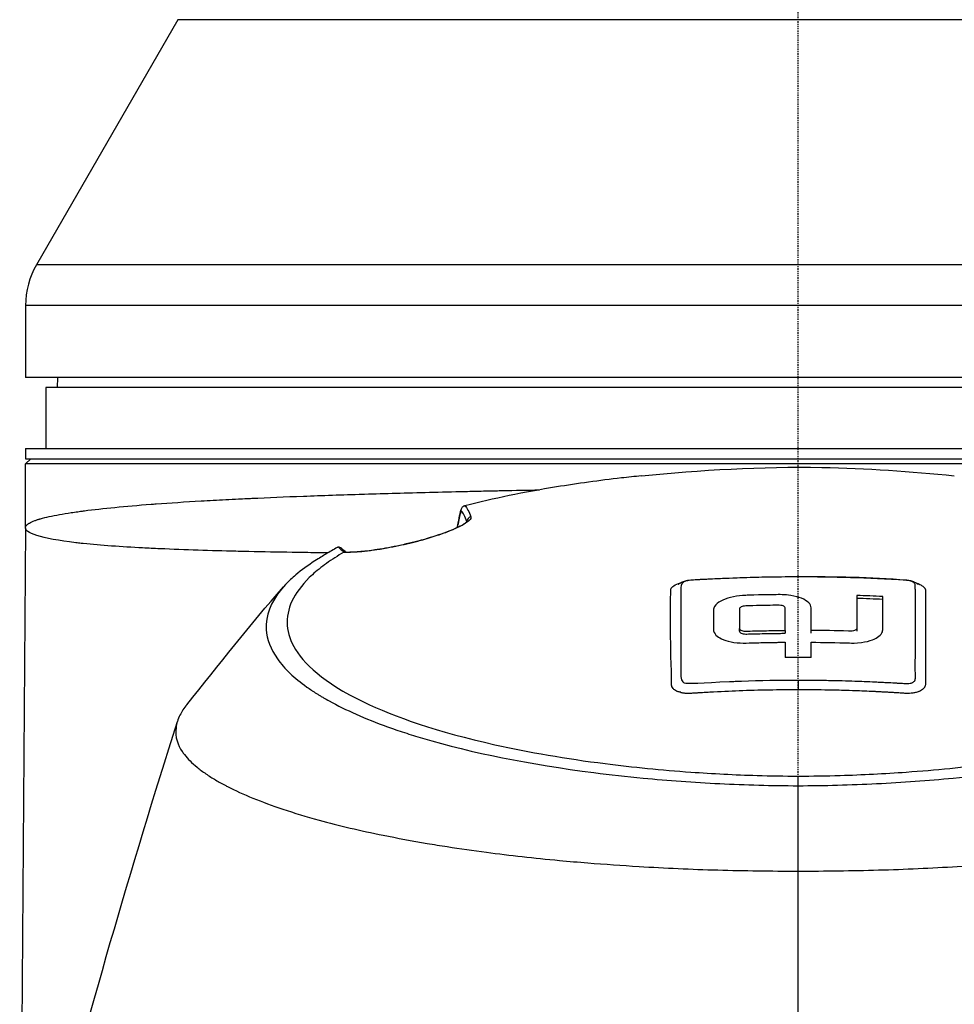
# Model space of a CAD drawing. Header units: millimetres. Extents: x 0 to 4378, y 0 to 2376.
# Tile 126 of 211: x 2221 to 2313, y 819 to 916. Entities that reach past the tile are written whole.
import ezdxf

# ---------------------------------------------------------------- set-up
doc = ezdxf.new("R2010")
doc.units = ezdxf.units.MM
doc.header["$LTSCALE"] = 0.2
doc.linetypes.add('CENTER2', pattern=[1.125, 0.75, -0.125, 0.125, -0.125])
doc.layers.add('02_Center Line', color=1, linetype='CENTER2')

# ---------------------------------------------------------------- blocks, each defined once
blk = doc.blocks.new('Blk$A25K1-2P24H')
for p, q in [((-61.01, 328.698), (-74.928, 304.591)), ((61.01, 328.698), (-61.01, 328.698)), ((74.928, 304.591), (-74.928, 304.591)), ((76, 300.591), (-76, 300.591)), ((-76, 300.591), (-76, 293.5)), ((76, 293.5), (-76, 293.5)), ((-72.868, 293.5), (-72.885, 292.5)), ((74, 292.5), (-74, 292.5)), ((-74, 292.5), (-74, 286.5)), ((-76, 286.5), (76, 286.5)), ((-76, 286.5), (-76, 285.5)), ((-75.5, 285.5), (-76, 285)), ((-76, 285.5), (76, 285.5)), ((76, 285), (-76, 285)), ((-76, 278.733), (-76, 285)), ((-71, 280.272), (-71, 280.271)), ((-32.603, 279.222), (-32.603, 279.225)), ((-32.594, 279.308), (-32.593, 279.323)), ((-76, 278.668), (-76.581, 199)), ((-33.545, 278.706), (-33.545, 278.707)), ((-33.539, 278.71), (-33.539, 278.709)), ((-44.407, 276.289), (-44.407, 276.289)), ((0, 273.871), (0, 273.904)), ((10.664, 273.565), (10.664, 273.565)), ((-5.765, 270.728), (-5.765, 270.729)), ((-11.531, 269.2), (-11.53, 269.2)), ((-11.53, 269.069), (-11.531, 269.069)), ((-5.765, 268.52), (-5.765, 268.802)), ((-1.281, 268.606), (-1.281, 268.323)), ((1.281, 268.324), (1.281, 268.607)), ((5.765, 268.806), (5.765, 268.524)), ((11.53, 269.202), (11.531, 269.202)), ((11.531, 269.069), (11.53, 269.069)), ((-11.531, 267.777), (-11.531, 267.777)), ((11.531, 267.777), (11.531, 267.777)), ((0, 253.329), (0, 254.274))]:
    blk.add_line(p, q)
blk.add_arc((-68, 300.591), 8, 150, 180)
for centre, major_axis, ratio, start_param, end_param in [((-76.002, 278.708), (0, 0.141), 0.014567, 4.429537, 4.893416), ((-40.234, 277.188), (5.432, -0.569), 0.38707, 3.591567, 3.816533), ((0.874, 170.377), (-143.9, 3.054), 0.707027, 4.675582, 4.693403), ((0.893, 171.203), (-142.33, 3.021), 0.707027, 4.67514, 4.693158), ((-1.265, 128.409), (0.014, -156.746), 0.000047, 3.621524, 3.641964), ((1.266, 128.405), (0.013, 156.751), 0.000044, 5.782746, 5.803184), ((0.044, 167.044), (139.857, 0.022), 0.707107, 1.561841, 1.580162), ((-0.006, 196.345), (0.003, 111.38), 0.000045, 5.163695, 5.249461)]:
    blk.add_ellipse(centre, major_axis=major_axis, ratio=ratio, start_param=start_param, end_param=end_param)
for points, knots in [([(-15.421, 283.816), (-9.641, 284.402), (-3.604, 284.749), (6.687, 284.561), (11.104, 284.26), (15.362, 283.832)], [0, 0, 0, 0, 1.779027, 1.779027, 3.088707, 3.088707, 3.088707, 3.088707]), ([(-15.421, 283.816), (-16.081, 283.749), (-16.736, 283.678), (-19.542, 283.357), (-21.699, 283.06), (-26.972, 282.201), (-29.972, 281.587), (-32.776, 280.877)], [1.273466, 1.273466, 1.273466, 1.273466, 1.390821, 1.390821, 1.779775, 1.779775, 2.380808, 2.380808, 2.380808, 2.380808]), ([(-76, 278.733), (-76, 278.733), (-76, 278.742), (-75.999, 278.759), (-75.997, 278.777), (-75.992, 278.805), (-75.977, 278.841), (-75.973, 278.85), (-75.969, 278.859), (-75.963, 278.869), (-75.947, 278.9), (-75.922, 278.936), (-75.882, 278.977), (-75.856, 279.004), (-75.824, 279.033), (-75.782, 279.065), (-75.772, 279.073), (-75.761, 279.081), (-75.75, 279.089), (-75.738, 279.097), (-75.726, 279.105), (-75.713, 279.114), (-75.7, 279.123), (-75.687, 279.131), (-75.673, 279.14), (-75.666, 279.144), (-75.659, 279.149), (-75.651, 279.153), (-75.644, 279.158), (-75.634, 279.164), (-75.629, 279.167), (-75.478, 279.255), (-75.296, 279.334), (-75.105, 279.406), (-75.01, 279.441), (-74.912, 279.475), (-74.814, 279.506), (-74.795, 279.512), (-74.776, 279.518), (-74.757, 279.524), (-74.727, 279.534), (-74.697, 279.543), (-74.667, 279.552), (-74.642, 279.559), (-74.618, 279.566), (-74.594, 279.573), (-74.57, 279.581), (-74.553, 279.585), (-74.521, 279.594), (-74.016, 279.738), (-73.391, 279.875), (-72.666, 280.006), (-72.303, 280.071), (-71.915, 280.135), (-71.504, 280.197), (-71.298, 280.228), (-71.087, 280.259), (-70.871, 280.289), (-70.782, 280.302), (-70.694, 280.314), (-70.606, 280.326), (-70.477, 280.343), (-70.346, 280.361), (-70.204, 280.379), (-68.404, 280.612), (-66.206, 280.826), (-63.654, 281.021), (-63.492, 281.034), (-63.329, 281.046), (-63.164, 281.058), (-61.783, 281.161), (-60.303, 281.258), (-58.73, 281.349), (-57.944, 281.395), (-57.135, 281.44), (-56.304, 281.483), (-55.888, 281.504), (-55.467, 281.526), (-55.041, 281.546), (-54.784, 281.559), (-54.511, 281.572), (-54.247, 281.585), (-54.074, 281.593), (-53.905, 281.601), (-53.746, 281.608), (-52.168, 281.681), (-50.47, 281.752), (-48.672, 281.819), (-46.828, 281.889), (-44.874, 281.955), (-42.792, 282.019), (-42.747, 282.02), (-42.703, 282.022), (-42.658, 282.023), (-40.642, 282.085), (-38.515, 282.144), (-36.279, 282.2), (-35.136, 282.229), (-33.964, 282.257), (-32.765, 282.284), (-32.166, 282.298), (-31.559, 282.311), (-30.945, 282.325), (-30.639, 282.331), (-30.33, 282.338), (-30.02, 282.345), (-29.811, 282.349), (-29.625, 282.353), (-29.415, 282.357), (-29.312, 282.359), (-29.204, 282.362), (-29.085, 282.364), (-27.858, 282.39), (-26.647, 282.414), (-25.453, 282.436)], [0, 0, 0, 0, 0.0076744, 0.0076744, 0.0076744, 0.015625, 0.015625, 0.015625, 0.01749, 0.01749, 0.01749, 0.0234375, 0.0234375, 0.0234375, 0.0273437, 0.0273437, 0.0273437, 0.0282976, 0.0282976, 0.0282976, 0.0292969, 0.0292969, 0.0292969, 0.0302734, 0.0302734, 0.0302734, 0.0307617, 0.0307617, 0.0307617, 0.03125, 0.03125, 0.03125, 0.046875, 0.046875, 0.046875, 0.0546875, 0.0546875, 0.0546875, 0.0561801, 0.0561801, 0.0561801, 0.0585937, 0.0585937, 0.0585937, 0.0605469, 0.0605469, 0.0605469, 0.0625, 0.0625, 0.0625, 0.09375, 0.09375, 0.09375, 0.109375, 0.109375, 0.109375, 0.1171875, 0.1171875, 0.1171875, 0.1203806, 0.1203806, 0.1203806, 0.125, 0.125, 0.125, 0.1837757, 0.1837757, 0.1837757, 0.1875, 0.1875, 0.1875, 0.21875, 0.21875, 0.21875, 0.234375, 0.234375, 0.234375, 0.2421875, 0.2421875, 0.2421875, 0.2469044, 0.2469044, 0.2469044, 0.25, 0.25, 0.25, 0.2808591, 0.2808591, 0.2808591, 0.3125, 0.3125, 0.3125, 0.313179, 0.313179, 0.313179, 0.34375, 0.34375, 0.34375, 0.359375, 0.359375, 0.359375, 0.3671875, 0.3671875, 0.3671875, 0.3710937, 0.3710937, 0.3710937, 0.3737232, 0.3737232, 0.3737232, 0.375, 0.375, 0.375, 0.3881196, 0.3881196, 0.3881196, 0.3881196]), ([(-33.168, 280.408), (-33.188, 280.325), (-33.208, 280.24), (-33.228, 280.153), (-33.329, 279.718), (-33.431, 279.243), (-33.534, 278.732)], [0, 0, 0, 0, 0.0747008, 0.0747008, 0.0747008, 0.4501207, 0.4501207, 0.4501207, 0.4501207]), ([(-32.86, 280.85), (-32.936, 280.818), (-33.036, 280.735), (-33.079, 280.674), (-33.121, 280.614), (-33.167, 280.442), (-33.168, 280.408)], [0.0000757, 0.0000757, 0.0000757, 0.0000757, 0.5, 0.5, 0.5, 1, 1, 1, 1]), ([(-32.593, 279.323), (-32.677, 279.565), (-32.764, 279.77), (-32.852, 279.941), (-32.944, 280.121), (-33.039, 280.264), (-33.136, 280.373), (-33.14, 280.377), (-33.144, 280.382), (-33.148, 280.387), (-33.155, 280.394), (-33.162, 280.401), (-33.168, 280.408)], [0.0000381, 0.0000381, 0.0000381, 0.0000381, 0.4608711, 0.4608711, 0.4608711, 0.9453334, 0.9453334, 0.9453334, 0.9662472, 0.9662472, 0.9662472, 1, 1, 1, 1]), ([(-32.86, 280.85), (-32.846, 280.855), (-32.832, 280.86), (-32.803, 280.87), (-32.789, 280.874), (-32.776, 280.877)], [-0.009663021, -0.009663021, -0.009663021, -0.009663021, -0.005071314, -0.005071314, -0.00000006, -0.00000006, -0.00000006, -0.00000006]), ([(-32.776, 280.877), (-32.727, 280.826), (-32.678, 280.765), (-32.628, 280.694), (-32.579, 280.623), (-32.528, 280.538), (-32.481, 280.45), (-32.386, 280.274), (-32.292, 280.055), (-32.197, 279.783)], [0, 0, 0, 0, 0.25, 0.25, 0.25, 0.5, 0.5, 0.5, 1, 1, 1, 1]), ([(-32.197, 279.783), (-32.124, 279.573), (-32.418, 279.27), (-33.232, 278.858), (-33.237, 278.855), (-33.243, 278.852), (-33.248, 278.85), (-33.661, 278.641), (-34.178, 278.424), (-34.854, 278.18), (-34.858, 278.179), (-34.861, 278.177), (-34.865, 278.176), (-35.538, 277.934), (-36.296, 277.696), (-37.06, 277.487), (-37.081, 277.481), (-37.102, 277.475), (-37.123, 277.469), (-37.488, 277.37), (-37.859, 277.276), (-38.239, 277.185), (-38.64, 277.089), (-39.09, 276.989), (-39.468, 276.911), (-39.846, 276.833), (-40.218, 276.761), (-40.583, 276.697), (-40.948, 276.632), (-41.347, 276.568), (-41.654, 276.524), (-41.696, 276.518), (-41.739, 276.512), (-41.781, 276.506), (-42.947, 276.343), (-43.953, 276.265), (-44.694, 276.295)], [0, 0, 0, 0, 0.2484128, 0.2484128, 0.2484128, 0.25, 0.25, 0.25, 0.375, 0.375, 0.375, 0.3756447, 0.3756447, 0.3756447, 0.5, 0.5, 0.5, 0.5034039, 0.5034039, 0.5034039, 0.5625, 0.5625, 0.5625, 0.625, 0.625, 0.625, 0.6875, 0.6875, 0.6875, 0.75, 0.75, 0.75, 0.7586776, 0.7586776, 0.7586776, 0.9999986, 0.9999986, 0.9999986, 0.9999986]), ([(-44.55, 276.32), (-44.148, 276.303), (-43.59, 276.322), (-42.22, 276.449), (-41.373, 276.564), (-40.063, 276.8), (-39.672, 276.876), (-38.582, 277.106), (-37.843, 277.282), (-36.569, 277.628), (-36.006, 277.797), (-35.029, 278.121), (-34.596, 278.279), (-33.841, 278.585), (-33.516, 278.735), (-32.972, 279.019), (-32.769, 279.154), (-32.602, 279.297), (-32.569, 279.335), (-32.56, 279.348), (-32.559, 279.349), (-32.559, 279.349)], [0, 0, 0, 0, 0.3136, 0.3136, 0.632458, 0.632458, 0.759414, 0.759414, 0.979505, 0.979505, 1.158619, 1.158619, 1.325738, 1.325738, 1.500742, 1.500742, 1.699884, 1.699884, 1.801714, 1.801714, 1.819332, 1.819332, 1.819332, 1.819332]), ([(-32.197, 279.783), (-32.264, 279.769), (-32.376, 279.732), (-32.473, 279.619), (-32.57, 279.506), (-32.589, 279.383), (-32.593, 279.323)], [0, 0, 0, 0, 0.5, 0.5, 0.5, 0.9999998, 0.9999998, 0.9999998, 0.9999998]), ([(-46.257, 276.229), (-47.001, 276.239), (-47.754, 276.249), (-48.514, 276.261), (-48.935, 276.267), (-49.359, 276.274), (-49.784, 276.281), (-51.19, 276.304), (-52.614, 276.331), (-54.037, 276.362), (-54.161, 276.365), (-54.323, 276.369), (-54.408, 276.371), (-54.709, 276.378), (-55.013, 276.385), (-55.318, 276.392), (-57.748, 276.451), (-60.3, 276.528), (-62.781, 276.639), (-63.354, 276.665), (-63.922, 276.692), (-64.484, 276.721), (-66.576, 276.831), (-68.579, 276.97), (-70.322, 277.151), (-70.393, 277.159), (-70.481, 277.168), (-70.534, 277.174), (-70.715, 277.194), (-70.892, 277.213), (-71.064, 277.234), (-72.726, 277.43), (-74.03, 277.667), (-74.882, 277.935), (-75.29, 278.063), (-75.593, 278.197), (-75.779, 278.335), (-75.796, 278.347), (-75.812, 278.36), (-75.827, 278.372), (-75.893, 278.428), (-75.94, 278.485), (-75.969, 278.542), (-75.986, 278.576), (-75.996, 278.611), (-75.999, 278.646), (-76, 278.653), (-76, 278.662), (-76, 278.668)], [0.7065064, 0.7065064, 0.7065064, 0.7065064, 0.71875, 0.71875, 0.71875, 0.7255459, 0.7255459, 0.7255459, 0.7480469, 0.7480469, 0.7480469, 0.75, 0.75, 0.75, 0.7569688, 0.7569688, 0.7569688, 0.8125, 0.8125, 0.8125, 0.8253144, 0.8253144, 0.8253144, 0.8730469, 0.8730469, 0.8730469, 0.875, 0.875, 0.875, 0.8816258, 0.8816258, 0.8816258, 0.9454438, 0.9454438, 0.9454438, 0.9759395, 0.9759395, 0.9759395, 0.9787138, 0.9787138, 0.9787138, 0.99092, 0.99092, 0.99092, 0.9983085, 0.9983085, 0.9983085, 1, 1, 1, 1]), ([(-45.335, 276.775), (-45.713, 276.551), (-46.084, 276.331), (-46.795, 275.911), (-47.088, 275.737), (-48.243, 274.993), (-48.858, 274.55), (-49.787, 273.76), (-50.12, 273.445), (-51.614, 271.855), (-52.256, 270.544), (-52.34, 269.051), (-52.34, 268.875), (-52.272, 267.724), (-51.896, 266.751), (-50.879, 265.32), (-50.465, 264.847), (-49.5, 263.928), (-48.951, 263.478), (-48.181, 262.93), (-48.026, 262.823), (-47.787, 262.663), (-47.707, 262.61), (-47.585, 262.531), (-47.543, 262.504), (-47.422, 262.426), (-47.341, 262.375), (-47.17, 262.269), (-47.08, 262.214), (-46.898, 262.104), (-46.801, 262.047), (-46.518, 261.881), (-46.33, 261.775), (-44.507, 260.768), (-42.584, 259.918), (-39.867, 258.936), (-39.305, 258.743), (-38.152, 258.365), (-37.561, 258.181), (-32.121, 256.565), (-26.39, 255.418), (-18.503, 254.415), (-16.886, 254.236), (-12.789, 253.846), (-10.26, 253.662), (-6.456, 253.471), (-5.155, 253.419), (-2.584, 253.349), (-1.292, 253.329), (0, 253.329)], [-10.914864, -10.914864, -10.914864, -10.914864, -10.569732, -10.569732, -10.256317, -10.256317, -9.776758, -9.776758, -9.465753, -9.465753, -8.217266, -8.217266, -8.051448, -8.051448, -7.132121, -7.132121, -6.672788, -6.672788, -6.225819, -6.225819, -6.116706, -6.116706, -6.062458, -6.062458, -6.034978, -6.034978, -5.977507, -5.977507, -5.918537, -5.918537, -5.851133, -5.851133, -5.729094, -5.729094, -4.686025, -4.686025, -4.42361, -4.42361, -4.162327, -4.162327, -2.081063, -2.081063, -1.55748, -1.55748, -0.774565, -0.774565, -0.387716, -0.387716, -0.000001, -0.000001, -0.000001, -0.000001]), ([(-44.694, 276.295), (-45.302, 275.941), (-45.873, 275.577), (-46.91, 274.837), (-47.375, 274.462), (-48.612, 273.328), (-49.237, 272.55), (-50.482, 270.196), (-50.474, 268.606), (-48.708, 265.378), (-46.704, 263.47), (-39.712, 260.099), (-35.481, 258.622), (-26.478, 256.615), (-22.834, 255.99), (-16.261, 255.153), (-13.427, 254.873), (-8.411, 254.516), (-6.223, 254.403), (-2.701, 254.297), (-1.354, 254.275), (0, 254.274)], [-13.188016, -13.188016, -13.188016, -13.188016, -12.536858, -12.536858, -11.888474, -11.888474, -10.599164, -10.599164, -8.024803, -8.024803, -5.306215, -5.306215, -3.20119, -3.20119, -1.953732, -1.953732, -1.064742, -1.064742, -0.40614, -0.40614, -0.000001, -0.000001, -0.000001, -0.000001]), ([(-45.221, 276.786), (-45.241, 276.786), (-45.261, 276.784), (-45.299, 276.781), (-45.318, 276.778), (-45.335, 276.775)], [-0.01280197, -0.01280197, -0.01280197, -0.01280197, -0.00651642, -0.00651642, -0.00000097, -0.00000097, -0.00000097, -0.00000097]), ([(-44.877, 276.65), (-44.891, 276.662), (-44.907, 276.675), (-44.925, 276.688), (-45.022, 276.762), (-45.121, 276.789), (-45.221, 276.786)], [0.41013, 0.41013, 0.41013, 0.41013, 0.5, 0.5, 0.5, 1, 1, 1, 1]), ([(-44.878, 276.649), (-44.853, 276.624), (-44.826, 276.6), (-44.768, 276.549), (-44.737, 276.524), (-44.673, 276.473), (-44.639, 276.447), (-44.567, 276.396), (-44.53, 276.37), (-44.477, 276.335), (-44.464, 276.326), (-44.45, 276.317)], [3.4954641, 3.4954641, 3.4954641, 3.4954641, 3.5323708, 3.5323708, 3.5692775, 3.5692775, 3.6061842, 3.6061842, 3.6430909, 3.6430909, 3.6557087, 3.6557087, 3.6557087, 3.6557087]), ([(-44.694, 276.295), (-44.689, 276.298), (-44.684, 276.301), (-44.672, 276.305), (-44.666, 276.307), (-44.645, 276.313), (-44.63, 276.316), (-44.613, 276.318)], [0.00000675, 0.00000675, 0.00000675, 0.00000675, 0.00307926, 0.00307926, 0.00602074, 0.00602074, 0.01201219, 0.01201219, 0.01201219, 0.01201219]), ([(0, 253.329), (1.292, 253.329), (2.584, 253.349), (5.155, 253.419), (6.456, 253.471), (10.26, 253.662), (12.789, 253.846), (16.886, 254.236), (18.503, 254.415), (26.39, 255.418), (32.121, 256.565), (37.561, 258.181), (38.152, 258.365), (39.305, 258.743), (39.867, 258.936), (42.584, 259.918), (44.507, 260.768), (46.33, 261.775), (46.518, 261.881), (46.801, 262.047), (46.898, 262.104), (47.08, 262.214), (47.17, 262.269), (47.341, 262.375), (47.422, 262.426), (47.543, 262.504), (47.585, 262.531), (47.707, 262.61), (47.787, 262.663), (48.026, 262.823), (48.181, 262.93), (48.951, 263.478), (49.5, 263.928), (50.465, 264.847), (50.879, 265.32), (51.896, 266.751), (52.272, 267.724), (52.34, 268.875), (52.34, 269.051), (52.256, 270.544), (51.614, 271.855), (50.12, 273.445), (49.787, 273.76), (48.858, 274.55), (48.243, 274.993), (47.088, 275.737), (46.795, 275.911), (46.084, 276.331), (45.713, 276.551), (45.335, 276.775)], [-7.911427, -7.911427, -7.911427, -7.911427, -7.6304, -7.6304, -7.349999, -7.349999, -6.782519, -6.782519, -6.40301, -6.40301, -4.894446, -4.894446, -4.70506, -4.70506, -4.514854, -4.514854, -3.758805, -3.758805, -3.670348, -3.670348, -3.621492, -3.621492, -3.578748, -3.578748, -3.537091, -3.537091, -3.517173, -3.517173, -3.477853, -3.477853, -3.398764, -3.398764, -3.074787, -3.074787, -2.741848, -2.741848, -2.075492, -2.075492, -1.955302, -1.955302, -1.050361, -1.050361, -0.824935, -0.824935, -0.477336, -0.477336, -0.250163, -0.250163, -0.000001, -0.000001, -0.000001, -0.000001]), ([(0, 254.274), (1.385, 254.274), (2.762, 254.297), (6.315, 254.404), (8.502, 254.518), (13.516, 254.876), (16.35, 255.156), (22.919, 255.994), (26.562, 256.618), (35.563, 258.626), (39.793, 260.104), (46.784, 263.476), (48.788, 265.384), (50.556, 268.616), (50.562, 270.21), (49.307, 272.569), (48.678, 273.349), (47.434, 274.485), (46.966, 274.861), (45.923, 275.602), (45.349, 275.966), (44.738, 276.321)], [0.000001, 0.000001, 0.000001, 0.000001, 0.415385, 0.415385, 1.074343, 1.074343, 1.963928, 1.963928, 3.211947, 3.211947, 5.318893, 5.318893, 8.039294, 8.039294, 10.620552, 10.620552, 11.913314, 11.913314, 12.563458, 12.563458, 13.215963, 13.215963, 13.215963, 13.215963]), ([(-12.562, 271.004), (-12.563, 271.092), (-12.564, 271.235), (-12.562, 271.405), (-12.559, 271.501), (-12.558, 271.542), (-12.557, 271.57), (-12.556, 271.595), (-12.556, 271.605), (-12.555, 271.636), (-12.553, 271.717), (-12.552, 271.75), (-12.549, 271.826), (-12.547, 271.887), (-12.54, 272.047), (-12.533, 272.166), (-12.524, 272.288), (-12.524, 272.334), (-12.529, 272.448), (-12.53, 272.48), (-12.531, 272.535), (-12.531, 272.541), (-12.523, 272.705), (-12.472, 272.809), (-12.198, 273.033), (-12.007, 273.133), (-11.712, 273.237), (-11.664, 273.253), (-11.614, 273.268)], [0.3816325, 0.3816325, 0.3816325, 0.3816325, 0.40625, 0.421875, 0.4296875, 0.4335938, 0.4335938, 0.4375, 0.4375, 0.453125, 0.453125, 0.4609375, 0.4609375, 0.46875, 0.46875, 0.5, 0.5, 0.515625, 0.515625, 0.5234375, 0.5234375, 0.53125, 0.53125, 0.5625, 0.5625, 0.59375, 0.59375, 0.5997246, 0.5997246, 0.5997246, 0.5997246]), ([(-11.799, 273.152), (-11.799, 273.152), (-11.796, 273.154), (-11.786, 273.16), (-11.78, 273.164), (-11.765, 273.174), (-11.755, 273.18), (-11.732, 273.195), (-11.718, 273.204), (-11.69, 273.223), (-11.674, 273.233), (-11.627, 273.262), (-11.595, 273.281), (-11.435, 273.369), (-11.306, 273.423), (-11.033, 273.504), (-10.887, 273.531), (-10.16, 273.624), (-9.567, 273.634), (-8.269, 273.702), (-7.559, 273.735), (-4.567, 273.855), (-2.283, 273.904), (0, 273.904)], [1.221146, 1.221146, 1.221146, 1.221146, 1.228992, 1.228992, 1.23452, 1.23452, 1.240072, 1.240072, 1.245636, 1.245636, 1.251178, 1.251178, 1.262323, 1.262323, 1.306641, 1.306641, 1.350901, 1.350901, 1.527532, 1.527532, 1.740892, 1.740892, 2.425887, 2.425887, 2.425887, 2.425887]), ([(-10.427, 273.552), (-10.52, 273.547), (-10.596, 273.541), (-10.719, 273.526), (-10.829, 273.513), (-10.929, 273.494), (-11.018, 273.47), (-11.106, 273.446), (-11.211, 273.403), (-11.25, 273.382), (-11.408, 273.301), (-11.504, 273.121), (-11.528, 272.835), (-11.551, 272.55), (-11.534, 272.362), (-11.532, 272.197), (-11.531, 272.033), (-11.53, 271.862), (-11.53, 271.684), (-11.53, 271.568), (-11.53, 271.456), (-11.53, 271.334), (-11.531, 271.271), (-11.531, 271.205), (-11.531, 271.134), (-11.531, 270.73), (-11.531, 270.327), (-11.53, 269.927)], [0.2256711, 0.2256711, 0.2256711, 0.2256711, 0.234375, 0.234375, 0.234375, 0.2421875, 0.2421875, 0.2421875, 0.25, 0.25, 0.25, 0.28125, 0.28125, 0.28125, 0.3125, 0.3125, 0.3125, 0.34375, 0.34375, 0.34375, 0.3643484, 0.3643484, 0.3643484, 0.375, 0.375, 0.375, 0.4352923, 0.4352923, 0.4352923, 0.4352923]), ([(0, 273.87), (-2.212, 273.869), (-4.245, 273.823), (-6.095, 273.756), (-7.02, 273.723), (-7.903, 273.684), (-8.736, 273.643), (-8.945, 273.632), (-9.151, 273.622), (-9.354, 273.611), (-9.456, 273.606), (-9.557, 273.6), (-9.657, 273.595), (-9.758, 273.59), (-9.989, 273.577), (-10.137, 273.568), (-10.267, 273.561), (-10.353, 273.557), (-10.427, 273.552)], [0, 0, 0, 0, 0.125, 0.125, 0.125, 0.1875, 0.1875, 0.1875, 0.203125, 0.203125, 0.203125, 0.2109375, 0.2109375, 0.2109375, 0.21875, 0.21875, 0.21875, 0.2256711, 0.2256711, 0.2256711, 0.2256711]), ([(11.531, 267.425), (11.531, 267.741), (11.531, 268.06), (11.531, 268.382), (11.531, 268.487), (11.531, 268.592), (11.531, 268.697), (11.531, 268.944), (11.531, 269.192), (11.531, 269.441), (11.531, 269.604), (11.531, 269.769), (11.531, 269.933), (11.531, 269.947), (11.531, 269.961), (11.531, 269.975), (11.531, 270.065), (11.531, 270.154), (11.531, 270.244), (11.531, 270.333), (11.531, 270.441), (11.531, 270.513), (11.531, 270.634), (11.531, 270.754), (11.53, 270.873), (11.53, 271.017), (11.53, 271.16), (11.53, 271.303), (11.53, 271.534), (11.53, 271.763), (11.53, 271.994), (11.531, 272.061), (11.531, 272.127), (11.531, 272.193), (11.531, 272.304), (11.531, 272.414), (11.53, 272.523), (11.53, 272.539), (11.53, 272.555), (11.529, 272.571), (11.529, 272.584), (11.529, 272.598), (11.529, 272.611), (11.527, 272.75), (11.526, 272.866), (11.522, 273.023), (11.521, 273.047), (11.519, 273.07), (11.514, 273.092), (11.513, 273.099), (11.512, 273.105), (11.511, 273.111), (11.509, 273.124), (11.505, 273.137), (11.501, 273.15), (11.498, 273.158), (11.495, 273.166), (11.491, 273.174), (11.471, 273.217), (11.442, 273.256), (11.406, 273.291), (11.381, 273.316), (11.351, 273.339), (11.317, 273.361), (11.297, 273.373), (11.276, 273.385), (11.254, 273.397), (11.208, 273.42), (11.155, 273.441), (11.096, 273.46), (11.023, 273.483), (10.941, 273.502), (10.85, 273.517), (10.758, 273.532), (10.658, 273.543), (10.549, 273.549)], [0.5674718, 0.5674718, 0.5674718, 0.5674718, 0.625, 0.625, 0.625, 0.6436752, 0.6436752, 0.6436752, 0.6875, 0.6875, 0.6875, 0.716291, 0.716291, 0.716291, 0.71875, 0.71875, 0.71875, 0.734375, 0.734375, 0.734375, 0.75, 0.75, 0.75, 0.7765652, 0.7765652, 0.7765652, 0.8085819, 0.8085819, 0.8085819, 0.860191, 0.860191, 0.860191, 0.875, 0.875, 0.875, 0.8996208, 0.8996208, 0.8996208, 0.9031956, 0.9031956, 0.9031956, 0.90625, 0.90625, 0.90625, 0.9375, 0.9375, 0.9375, 0.9422256, 0.9422256, 0.9422256, 0.9435912, 0.9435912, 0.9435912, 0.946417, 0.946417, 0.946417, 0.9483199, 0.9483199, 0.9483199, 0.958378, 0.958378, 0.958378, 0.9656357, 0.9656357, 0.9656357, 0.9697789, 0.9697789, 0.9697789, 0.978488, 0.978488, 0.978488, 0.989244, 0.989244, 0.989244, 1, 1, 1, 1]), ([(10.664, 273.565), (10.791, 273.553), (10.918, 273.533), (11.179, 273.472), (11.317, 273.426), (11.5, 273.34), (11.558, 273.309), (11.631, 273.266), (11.646, 273.256), (11.675, 273.239), (11.688, 273.231), (11.718, 273.211), (11.734, 273.201), (11.758, 273.185), (11.768, 273.179), (11.782, 273.169), (11.788, 273.165), (11.796, 273.16), (11.798, 273.159), (11.798, 273.159)], [0, 0, 0, 0, 0.0381482, 0.0381482, 0.082446, 0.082446, 0.1023818, 0.1023818, 0.1078541, 0.1078541, 0.1125031, 0.1125031, 0.1192501, 0.1192501, 0.1246555, 0.1246555, 0.1304088, 0.1304088, 0.1374241, 0.1374241, 0.1374241, 0.1374241]), ([(11.602, 273.283), (11.697, 273.253), (11.787, 273.219), (11.871, 273.183), (11.945, 273.151), (12.014, 273.117), (12.078, 273.081), (12.177, 273.024), (12.257, 272.966), (12.326, 272.904), (12.338, 272.894), (12.35, 272.883), (12.36, 272.873), (12.396, 272.836), (12.427, 272.799), (12.452, 272.762), (12.465, 272.743), (12.476, 272.724), (12.486, 272.705), (12.496, 272.686), (12.51, 272.65), (12.511, 272.647), (12.513, 272.643), (12.514, 272.636), (12.516, 272.627), (12.523, 272.586), (12.53, 272.492), (12.536, 272.345), (12.536, 272.327), (12.537, 272.308), (12.537, 272.289), (12.538, 272.283), (12.538, 272.278), (12.538, 272.273), (12.54, 272.198), (12.541, 272.111), (12.541, 272.012), (12.541, 271.946), (12.541, 271.875), (12.54, 271.799), (12.539, 271.76), (12.538, 271.721), (12.537, 271.68), (12.536, 271.659), (12.536, 271.639), (12.535, 271.617), (12.535, 271.596), (12.533, 271.56), (12.533, 271.553), (12.527, 271.387), (12.524, 271.206), (12.524, 271.009), (12.524, 270.94), (12.525, 270.868), (12.525, 270.795), (12.525, 270.655), (12.527, 270.507), (12.528, 270.352), (12.529, 270.197), (12.53, 270.047), (12.53, 269.864)], [0.0129977, 0.0129977, 0.0129977, 0.0129977, 0.0226915, 0.0226915, 0.0226915, 0.03125, 0.03125, 0.03125, 0.044586, 0.044586, 0.044586, 0.046875, 0.046875, 0.046875, 0.0546875, 0.0546875, 0.0546875, 0.0585938, 0.0585938, 0.0585938, 0.0625, 0.0625, 0.0625, 0.0682711, 0.0682711, 0.0682711, 0.09375, 0.09375, 0.09375, 0.0968373, 0.0968373, 0.0968373, 0.0976563, 0.0976563, 0.0976563, 0.109375, 0.109375, 0.109375, 0.1171875, 0.1171875, 0.1171875, 0.1210938, 0.1210938, 0.1210938, 0.1230469, 0.1230469, 0.1230469, 0.125, 0.125, 0.125, 0.1712404, 0.1712404, 0.1712404, 0.1875, 0.1875, 0.1875, 0.21875, 0.21875, 0.21875, 0.25, 0.25, 0.25, 0.25]), ([(1.281, 268.607), (1.281, 268.645), (1.281, 268.682), (1.281, 268.757), (1.281, 268.795), (1.281, 268.907), (1.281, 268.981), (1.281, 269.204), (1.281, 269.351), (1.281, 269.791), (1.281, 270.08), (1.281, 270.607), (1.283, 270.784), (1.273, 271.014), (1.192, 271.179), (0.875, 271.496), (0.635, 271.642), (0.053, 271.876), (-0.294, 271.974), (-1.336, 272.141), (-1.864, 272.127), (-2.855, 272.113), (-3.374, 272.104), (-4.554, 272.076), (-5.039, 272.062), (-5.567, 272.044), (-5.977, 271.997), (-6.776, 271.833), (-7.122, 271.718), (-7.695, 271.46), (-7.931, 271.304), (-8.331, 270.88), (-8.328, 270.672), (-8.328, 270.041), (-8.328, 269.457), (-8.328, 268.656), (-8.336, 268.475), (-8.068, 268.112), (-7.91, 267.981), (-7.479, 267.734), (-7.197, 267.625), (-6.52, 267.449), (-6.122, 267.391), (-5.291, 267.35), (-4.958, 267.371), (-3.942, 267.399), (-3.409, 267.411), (-2.61, 267.426), (-2.344, 267.43), (-1.945, 267.435), (-1.813, 267.436), (-1.613, 267.438), (-1.547, 267.439), (-1.411, 267.44), (-1.345, 267.441), (-1.281, 267.441)], [-1.685155, -1.685155, -1.685155, -1.685155, -1.684934, -1.684934, -1.684713, -1.684713, -1.684271, -1.684271, -1.683387, -1.683387, -1.68162, -1.68162, -1.680124, -1.680124, -1.67597, -1.67597, -1.67158, -1.67158, -1.667559, -1.667559, -1.66143, -1.66143, -1.654693, -1.654693, -1.646101, -1.646101, -1.613811, -1.613811, -1.578926, -1.578926, -1.54091, -1.54091, -1.483718, -1.483718, -0.971608, -0.971608, -0.800598, -0.800598, -0.690183, -0.690183, -0.567452, -0.567452, -0.431188, -0.431188, -0.296813, -0.296813, -0.148557, -0.148557, -0.07459, -0.07459, -0.037635, -0.037635, -0.019163, -0.019163, -0.000001, -0.000001, -0.000001, -0.000001]), ([(5.765, 272.042), (5.765, 271.205), (5.765, 270.329), (5.765, 269.26), (5.765, 269.102), (5.765, 268.817), (5.775, 268.769), (5.703, 268.679), (5.666, 268.65), (5.585, 268.607), (5.528, 268.582), (5.366, 268.547), (5.288, 268.538), (5.135, 268.532), (5.077, 268.536), (3.677, 268.577), (2.454, 268.598), (1.281, 268.607)], [-1.840551, -1.840551, -1.840551, -1.840551, -0.855693, -0.855693, -0.687327, -0.687327, -0.552379, -0.552379, -0.479525, -0.479525, -0.428377, -0.428377, -0.388124, -0.388124, -0.351971, -0.351971, -0.000001, -0.000001, -0.000001, -0.000001]), ([(1.281, 267.442), (2.492, 267.433), (3.751, 267.41), (5.236, 267.365), (5.687, 267.35), (6.664, 267.478), (7.023, 267.574), (7.562, 267.779), (7.785, 267.9), (8.134, 268.181), (8.234, 268.328), (8.338, 268.602), (8.328, 268.714), (8.328, 269.967), (8.328, 270.978), (8.328, 271.937)], [-2.387358, -2.387358, -2.387358, -2.387358, -1.343599, -1.343599, -1.200393, -1.200393, -1.083548, -1.083548, -0.971961, -0.971961, -0.852163, -0.852163, -0.720508, -0.720508, 0, 0, 0, 0]), ([(-12.528, 266.608), (-12.538, 267.117), (-12.542, 267.62), (-12.543, 268.365), (-12.543, 268.612), (-12.542, 268.979), (-12.542, 269.162), (-12.542, 269.344), (-12.541, 269.465), (-12.541, 269.547), (-12.541, 269.662), (-12.542, 269.759), (-12.544, 269.938), (-12.544, 270.003), (-12.545, 270.142), (-12.545, 270.18), (-12.547, 270.33), (-12.549, 270.438), (-12.555, 270.672), (-12.558, 270.821), (-12.561, 270.956), (-12.562, 270.98), (-12.562, 271.004)], [0, 0, 0, 0, 0.125, 0.125, 0.1875, 0.1875, 0.21875, 0.234375, 0.234375, 0.25, 0.25, 0.28125, 0.28125, 0.296875, 0.296875, 0.3125, 0.3125, 0.34375, 0.34375, 0.375, 0.375, 0.3816325, 0.3816325, 0.3816325, 0.3816325]), ([(-5.765, 270.728), (-5.765, 270.69), (-5.765, 270.652), (-5.765, 270.575), (-5.765, 270.536), (-5.765, 270.421), (-5.765, 270.343), (-5.765, 270.11), (-5.765, 269.954), (-5.765, 269.482), (-5.765, 269.163), (-5.765, 268.794), (-5.766, 268.762), (-5.719, 268.688), (-5.682, 268.656), (-5.58, 268.6), (-5.517, 268.577), (-5.371, 268.544), (-5.289, 268.534), (-5.137, 268.53), (-5.082, 268.533), (-4.327, 268.555), (-3.719, 268.57), (-2.807, 268.587), (-2.502, 268.592), (-2.045, 268.598), (-1.892, 268.6), (-1.663, 268.603), (-1.587, 268.603), (-1.431, 268.605), (-1.354, 268.606), (-1.281, 268.606)], [-1.39255, -1.39255, -1.39255, -1.39255, -1.342049, -1.342049, -1.291516, -1.291516, -1.190475, -1.190475, -0.98859, -0.98859, -0.586391, -0.586391, -0.530264, -0.530264, -0.479817, -0.479817, -0.429659, -0.429659, -0.378068, -0.378068, -0.337131, -0.337131, -0.169409, -0.169409, -0.085191, -0.085191, -0.043036, -0.043036, -0.021951, -0.021951, -0.000001, -0.000001, -0.000001, -0.000001]), ([(-1.281, 268.606), (-1.281, 268.652), (-1.281, 268.697), (-1.281, 268.788), (-1.281, 268.833), (-1.281, 268.968), (-1.281, 269.058), (-1.281, 269.326), (-1.281, 269.503), (-1.281, 270.03), (-1.281, 270.375), (-1.281, 270.765), (-1.28, 270.808), (-1.285, 270.866), (-1.305, 270.901), (-1.377, 270.965), (-1.426, 270.993), (-1.548, 271.039), (-1.62, 271.057), (-1.812, 271.085), (-1.908, 271.084), (-2.666, 271.075), (-3.377, 271.062), (-4.64, 271.031), (-5.038, 271.02), (-5.237, 271.01), (-5.322, 270.998), (-5.475, 270.963), (-5.543, 270.94), (-5.652, 270.887), (-5.693, 270.858), (-5.765, 270.779), (-5.765, 270.74), (-5.765, 270.728)], [-0.04872518, -0.04872518, -0.04872518, -0.04872518, -0.04848942, -0.04848942, -0.04825366, -0.04825366, -0.04778223, -0.04778223, -0.04684012, -0.04684012, -0.04496205, -0.04496205, -0.04468443, -0.04468443, -0.04421193, -0.04421193, -0.04376162, -0.04376162, -0.0433069, -0.0433069, -0.04265111, -0.04265111, -0.03281546, -0.03281546, -0.02515453, -0.02515453, -0.0192358, -0.0192358, -0.01352197, -0.01352197, -0.00823754, -0.00823754, -0.00003747, -0.00003747, -0.00003747, -0.00003747]), ([(-5.765, 270.446), (-5.765, 270.407), (-5.765, 270.369), (-5.765, 270.291), (-5.765, 270.252), (-5.765, 270.135), (-5.765, 270.057), (-5.765, 269.822), (-5.765, 269.663), (-5.765, 269.187), (-5.765, 268.864), (-5.765, 268.509), (-5.765, 268.47), (-5.701, 268.389), (-5.659, 268.358), (-5.549, 268.306), (-5.482, 268.285), (-5.33, 268.257), (-5.246, 268.249), (-5.102, 268.249), (-5.031, 268.252), (-4.288, 268.274), (-3.688, 268.288), (-2.787, 268.305), (-2.486, 268.31), (-2.035, 268.316), (-1.884, 268.318), (-1.658, 268.32), (-1.583, 268.321), (-1.429, 268.322), (-1.353, 268.323), (-1.281, 268.323)], [-2.412711, -2.412711, -2.412711, -2.412711, -2.300914, -2.300914, -2.188927, -2.188927, -1.965007, -1.965007, -1.517614, -1.517614, -0.626423, -0.626423, -0.548573, -0.548573, -0.490874, -0.490874, -0.433041, -0.433041, -0.373235, -0.373235, -0.333324, -0.333324, -0.167478, -0.167478, -0.084212, -0.084212, -0.042533, -0.042533, -0.021687, -0.021687, -0.000018, -0.000018, -0.000018, -0.000018]), ([(-11.53, 269.927), (-11.53, 269.704), (-11.53, 269.483), (-11.53, 269.262), (-11.53, 269.056), (-11.531, 268.865), (-11.531, 268.646), (-11.531, 268.207), (-11.531, 267.772), (-11.531, 267.343), (-11.531, 266.914), (-11.531, 266.508), (-11.531, 266.076), (-11.531, 265.644), (-11.531, 265.241), (-11.532, 264.806), (-11.532, 264.686), (-11.532, 264.557), (-11.532, 264.421), (-11.531, 264.373), (-11.531, 264.324), (-11.531, 264.274), (-11.53, 264.21), (-11.53, 264.161), (-11.529, 264.077), (-11.525, 263.825), (-11.457, 263.645), (-11.34, 263.54), (-11.304, 263.508), (-11.24, 263.475), (-11.212, 263.463)], [0.4352923, 0.4352923, 0.4352923, 0.4352923, 0.46875, 0.46875, 0.46875, 0.5, 0.5, 0.5, 0.5625, 0.5625, 0.5625, 0.625, 0.625, 0.625, 0.6875, 0.6875, 0.6875, 0.7048375, 0.7048375, 0.7048375, 0.7109375, 0.7109375, 0.7109375, 0.71875, 0.71875, 0.71875, 0.7421875, 0.7421875, 0.7421875, 0.7492743, 0.7492743, 0.7492743, 0.7492743]), ([(12.53, 269.864), (12.53, 269.765), (12.53, 269.666), (12.53, 269.567), (12.53, 269.129), (12.53, 268.694), (12.53, 268.262), (12.53, 268.072), (12.53, 267.882), (12.53, 267.693), (12.53, 267.425), (12.53, 267.158), (12.53, 266.893), (12.53, 266.807), (12.53, 266.721), (12.53, 266.636), (12.53, 266.462), (12.53, 266.288), (12.53, 266.116), (12.53, 266.03), (12.53, 265.944), (12.53, 265.859), (12.53, 265.773), (12.53, 265.706), (12.53, 265.603), (12.53, 265.559), (12.53, 265.514), (12.53, 265.47), (12.53, 265.108), (12.527, 264.766), (12.527, 264.446), (12.527, 264.291), (12.528, 264.14), (12.53, 263.995), (12.53, 263.973), (12.53, 263.951), (12.53, 263.929), (12.531, 263.846), (12.533, 263.766), (12.535, 263.686), (12.536, 263.647), (12.537, 263.608), (12.538, 263.569), (12.539, 263.531), (12.54, 263.514), (12.542, 263.455), (12.543, 263.432), (12.543, 263.409), (12.543, 263.387), (12.541, 263.336), (12.533, 263.286), (12.524, 263.238), (12.518, 263.202), (12.506, 263.168), (12.494, 263.135), (12.48, 263.097), (12.463, 263.061), (12.443, 263.027), (12.436, 263.015), (12.428, 263.003), (12.42, 262.991)], [0.25, 0.25, 0.25, 0.25, 0.2669039, 0.2669039, 0.2669039, 0.3419178, 0.3419178, 0.3419178, 0.375, 0.375, 0.375, 0.4221907, 0.4221907, 0.4221907, 0.4375, 0.4375, 0.4375, 0.46875, 0.46875, 0.46875, 0.484375, 0.484375, 0.484375, 0.5, 0.5, 0.5, 0.5067744, 0.5067744, 0.5067744, 0.5625, 0.5625, 0.5625, 0.5896196, 0.5896196, 0.5896196, 0.59375, 0.59375, 0.59375, 0.609375, 0.609375, 0.609375, 0.6171875, 0.6171875, 0.6171875, 0.625, 0.625, 0.625, 0.6280436, 0.6280436, 0.6280436, 0.6350521, 0.6350521, 0.6350521, 0.6402932, 0.6402932, 0.6402932, 0.646194, 0.646194, 0.646194, 0.6482546, 0.6482546, 0.6482546, 0.6482546]), ([(11.443, 263.616), (11.46, 263.637), (11.474, 263.657), (11.485, 263.677), (11.487, 263.68), (11.488, 263.684), (11.49, 263.687), (11.491, 263.689), (11.492, 263.691), (11.493, 263.693), (11.496, 263.7), (11.5, 263.708), (11.503, 263.717), (11.51, 263.736), (11.517, 263.757), (11.522, 263.78), (11.524, 263.786), (11.525, 263.793), (11.527, 263.799), (11.541, 263.863), (11.548, 263.937), (11.548, 264.004), (11.548, 264.015), (11.548, 264.027), (11.548, 264.039), (11.548, 264.041), (11.548, 264.043), (11.548, 264.045), (11.548, 264.087), (11.547, 264.128), (11.546, 264.17), (11.544, 264.225), (11.54, 264.306), (11.538, 264.335), (11.535, 264.373), (11.533, 264.413), (11.531, 264.454), (11.526, 264.545), (11.523, 264.642), (11.522, 264.746), (11.52, 264.881), (11.521, 265.028), (11.522, 265.185), (11.523, 265.352), (11.525, 265.53), (11.527, 265.72), (11.528, 265.815), (11.529, 265.913), (11.53, 266.014), (11.53, 266.043), (11.53, 266.075), (11.53, 266.107), (11.53, 266.116), (11.53, 266.125), (11.53, 266.134), (11.531, 266.203), (11.531, 266.272), (11.531, 266.324), (11.531, 266.686), (11.531, 267.054), (11.531, 267.425)], [0.3388591, 0.3388591, 0.3388591, 0.3388591, 0.3430475, 0.3430475, 0.3430475, 0.34375, 0.34375, 0.34375, 0.3441604, 0.3441604, 0.3441604, 0.3457031, 0.3457031, 0.3457031, 0.3491211, 0.3491211, 0.3491211, 0.3500778, 0.3500778, 0.3500778, 0.359375, 0.359375, 0.359375, 0.3610419, 0.3610419, 0.3610419, 0.3613281, 0.3613281, 0.3613281, 0.3671875, 0.3671875, 0.3671875, 0.375, 0.375, 0.375, 0.3852775, 0.3852775, 0.3852775, 0.4079237, 0.4079237, 0.4079237, 0.4375, 0.4375, 0.4375, 0.46875, 0.46875, 0.46875, 0.484375, 0.484375, 0.484375, 0.4889413, 0.4889413, 0.4889413, 0.4902109, 0.4902109, 0.4902109, 0.5, 0.5, 0.5, 0.5674718, 0.5674718, 0.5674718, 0.5674718]), ([(-11.532, 262.51), (-11.531, 262.511), (-11.532, 262.511), (-11.536, 262.513), (-11.538, 262.513), (-11.541, 262.514), (-11.545, 262.515), (-11.549, 262.516), (-11.553, 262.517), (-11.559, 262.518), (-11.653, 262.539), (-11.667, 262.541), (-11.707, 262.551), (-11.767, 262.566), (-11.831, 262.586), (-11.887, 262.608), (-11.908, 262.616), (-11.928, 262.625), (-11.946, 262.633), (-11.962, 262.64), (-11.979, 262.648), (-11.995, 262.656), (-12.11, 262.715), (-12.219, 262.794), (-12.273, 262.848), (-12.286, 262.861), (-12.299, 262.874), (-12.31, 262.888), (-12.355, 262.942), (-12.391, 263.006), (-12.418, 263.079), (-12.426, 263.102), (-12.434, 263.125), (-12.44, 263.148), (-12.45, 263.182), (-12.457, 263.216), (-12.462, 263.255), (-12.467, 263.297), (-12.471, 263.344), (-12.471, 263.399), (-12.474, 263.635), (-12.469, 263.838), (-12.466, 264.01), (-12.465, 264.043), (-12.465, 264.075), (-12.464, 264.105), (-12.461, 264.201), (-12.459, 264.285), (-12.457, 264.358), (-12.455, 264.431), (-12.455, 264.515), (-12.455, 264.544), (-12.456, 264.602), (-12.464, 264.718), (-12.475, 264.892), (-12.481, 264.979), (-12.487, 265.081), (-12.493, 265.197), (-12.497, 265.278), (-12.501, 265.376), (-12.505, 265.47), (-12.506, 265.51), (-12.507, 265.549), (-12.508, 265.587), (-12.515, 265.836), (-12.516, 266.046), (-12.518, 266.215), (-12.519, 266.385), (-12.521, 266.516), (-12.528, 266.608)], [0.0115427, 0.0115427, 0.0115427, 0.0115427, 0.0136719, 0.0136719, 0.0136719, 0.0146484, 0.0146484, 0.0146484, 0.015625, 0.015625, 0.015625, 0.03125, 0.03125, 0.03125, 0.0539239, 0.0539239, 0.0539239, 0.0625, 0.0625, 0.0625, 0.0703125, 0.0703125, 0.0703125, 0.125, 0.125, 0.125, 0.1379552, 0.1379552, 0.1379552, 0.1875, 0.1875, 0.1875, 0.203125, 0.203125, 0.203125, 0.2256321, 0.2256321, 0.2256321, 0.25, 0.25, 0.25, 0.354973, 0.354973, 0.354973, 0.375, 0.375, 0.375, 0.4375, 0.4375, 0.4375, 0.5, 0.5, 0.5, 0.625, 0.625, 0.625, 0.6875, 0.6875, 0.6875, 0.7313753, 0.7313753, 0.7313753, 0.75, 0.75, 0.75, 0.875, 0.875, 0.875, 1, 1, 1, 1]), ([(-11.212, 263.463), (-11.21, 263.461), (-11.207, 263.46), (-11.205, 263.46), (-10.895, 263.346), (-9.389, 263.459), (-6.766, 263.577), (-6.579, 263.586), (-6.386, 263.594), (-6.187, 263.602), (-6.088, 263.606), (-5.987, 263.61), (-5.885, 263.614), (-5.783, 263.618), (-5.632, 263.623), (-5.574, 263.625), (-3.715, 263.69), (-1.871, 263.725), (0, 263.724)], [0.7492743, 0.7492743, 0.7492743, 0.7492743, 0.75, 0.75, 0.75, 0.859375, 0.859375, 0.859375, 0.8671875, 0.8671875, 0.8671875, 0.8710937, 0.8710937, 0.8710937, 0.875, 0.875, 0.875, 1, 1, 1, 1]), ([(0, 263.724), (0, 263.637), (0, 263.482), (0, 263.317), (0, 263.104), (0, 262.875), (0, 262.765), (0, 262.764), (0, 262.764), (-0.001, 262.764)], [0.0023455, 0.0023455, 0.0023455, 0.0023455, 0.4334475, 0.4334475, 0.4334475, 0.990099, 0.990099, 0.990099, 0.9912991, 0.9912991, 0.9912991, 0.9912991]), ([(0, 263.724), (0.935, 263.723), (1.863, 263.715), (2.789, 263.698), (3.305, 263.689), (3.819, 263.677), (4.335, 263.663), (4.749, 263.652), (5.163, 263.639), (5.578, 263.624), (5.886, 263.614), (6.193, 263.602), (6.501, 263.59), (6.864, 263.575), (7.227, 263.559), (7.591, 263.543), (7.773, 263.534), (7.955, 263.525), (8.138, 263.516), (8.213, 263.513), (8.289, 263.509), (8.364, 263.505), (8.38, 263.504), (8.396, 263.503), (8.412, 263.502), (8.503, 263.498), (8.538, 263.496), (8.686, 263.488), (8.984, 263.473), (9.252, 263.458), (9.492, 263.445), (9.519, 263.443), (9.545, 263.442), (9.571, 263.44), (9.634, 263.437), (9.694, 263.434), (9.753, 263.431), (9.889, 263.424), (10.013, 263.416), (10.126, 263.41), (10.218, 263.405), (10.304, 263.399), (10.381, 263.395), (10.401, 263.395), (10.421, 263.394), (10.44, 263.393), (10.494, 263.391), (10.544, 263.389), (10.589, 263.389), (10.649, 263.389), (10.701, 263.39), (10.748, 263.39), (10.771, 263.39), (10.78, 263.39), (10.794, 263.39)], [0, 0, 0, 0, 0.0803197, 0.0803197, 0.0803197, 0.125, 0.125, 0.125, 0.1609162, 0.1609162, 0.1609162, 0.1875, 0.1875, 0.1875, 0.21875, 0.21875, 0.21875, 0.234375, 0.234375, 0.234375, 0.2408359, 0.2408359, 0.2408359, 0.2421875, 0.2421875, 0.2421875, 0.25, 0.25, 0.25, 0.265625, 0.265625, 0.265625, 0.2673508, 0.2673508, 0.2673508, 0.2715492, 0.2715492, 0.2715492, 0.28125, 0.28125, 0.28125, 0.2890625, 0.2890625, 0.2890625, 0.2910779, 0.2910779, 0.2910779, 0.296875, 0.296875, 0.296875, 0.3046875, 0.3046875, 0.3046875, 0.3085938, 0.3085938, 0.3085938, 0.3085938]), ([(10.794, 263.39), (10.808, 263.391), (10.826, 263.391), (10.866, 263.393), (10.879, 263.394), (10.892, 263.394), (10.905, 263.395), (10.982, 263.401), (11.053, 263.411), (11.117, 263.427), (11.171, 263.441), (11.221, 263.458), (11.264, 263.479), (11.288, 263.489), (11.31, 263.502), (11.331, 263.516), (11.375, 263.546), (11.413, 263.581), (11.443, 263.616)], [0.30859375, 0.30859375, 0.30859375, 0.30859375, 0.3125, 0.3125, 0.3125, 0.31375172, 0.31375172, 0.31375172, 0.32153263, 0.32153263, 0.32153263, 0.328125, 0.328125, 0.328125, 0.33160847, 0.33160847, 0.33160847, 0.33885911, 0.33885911, 0.33885911, 0.33885911]), ([(-0.001, 262.764), (-0.944, 262.763), (-1.894, 262.754), (-2.856, 262.736), (-3.819, 262.718), (-4.839, 262.69), (-5.79, 262.655), (-6.741, 262.62), (-7.692, 262.576), (-8.681, 262.522), (-8.928, 262.508), (-9.172, 262.494), (-9.413, 262.479), (-9.533, 262.472), (-9.653, 262.465), (-9.771, 262.458), (-9.89, 262.45), (-9.965, 262.446), (-10.125, 262.435), (-10.286, 262.425), (-10.359, 262.42), (-10.486, 262.412), (-10.613, 262.404), (-10.723, 262.401), (-10.844, 262.402), (-10.965, 262.403), (-11.077, 262.409), (-11.193, 262.422), (-11.25, 262.429), (-11.305, 262.437), (-11.36, 262.446), (-11.388, 262.451), (-11.412, 262.455), (-11.441, 262.461), (-11.455, 262.464), (-11.476, 262.469), (-11.492, 262.473), (-11.509, 262.476), (-11.52, 262.48), (-11.517, 262.48)], [0, 0, 0, 0, 0.25, 0.25, 0.25, 0.5, 0.5, 0.5, 0.75, 0.75, 0.75, 0.8125, 0.8125, 0.8125, 0.84375, 0.84375, 0.84375, 0.875, 0.875, 0.875, 0.90625, 0.90625, 0.90625, 0.9375, 0.9375, 0.9375, 0.96875, 0.96875, 0.96875, 0.984375, 0.984375, 0.984375, 0.992188, 0.992188, 0.992188, 0.996094, 0.996094, 0.996094, 1, 1, 1, 1]), ([(11.814, 262.567), (11.752, 262.544), (11.685, 262.523), (11.615, 262.504), (11.51, 262.476), (11.397, 262.455), (11.277, 262.439), (11.223, 262.432), (11.167, 262.426), (11.109, 262.421), (11.017, 262.413), (10.921, 262.409), (10.821, 262.407), (10.738, 262.406), (10.621, 262.407), (10.548, 262.411), (10.533, 262.412), (10.52, 262.412), (10.51, 262.413), (10.382, 262.418), (10.225, 262.428), (10.038, 262.44), (9.945, 262.445), (9.844, 262.452), (9.736, 262.459), (9.628, 262.467), (9.483, 262.476), (9.39, 262.483), (9.273, 262.491), (9.157, 262.498), (9.04, 262.505), (8.972, 262.51), (8.903, 262.514), (8.834, 262.518), (8.649, 262.528), (8.411, 262.541), (8.28, 262.547), (8.15, 262.553), (7.977, 262.562), (7.763, 262.572), (7.656, 262.578), (7.538, 262.584), (7.411, 262.59), (7.283, 262.596), (7.095, 262.604), (6.997, 262.609), (6.671, 262.623), (6.35, 262.636), (6.029, 262.649), (5.576, 262.666), (5.124, 262.681), (4.663, 262.695), (4.111, 262.711), (3.562, 262.725), (3.015, 262.735), (2.005, 262.754), (1.002, 262.764), (-0.001, 262.764)], [0.6803031, 0.6803031, 0.6803031, 0.6803031, 0.6875, 0.6875, 0.6875, 0.6982264, 0.6982264, 0.6982264, 0.703125, 0.703125, 0.703125, 0.7109375, 0.7109375, 0.7109375, 0.7174568, 0.7174568, 0.7174568, 0.71875, 0.71875, 0.71875, 0.734375, 0.734375, 0.734375, 0.7421875, 0.7421875, 0.7421875, 0.75, 0.75, 0.75, 0.7598231, 0.7598231, 0.7598231, 0.765625, 0.765625, 0.765625, 0.78125, 0.78125, 0.78125, 0.796875, 0.796875, 0.796875, 0.8046875, 0.8046875, 0.8046875, 0.8125, 0.8125, 0.8125, 0.8383904, 0.8383904, 0.8383904, 0.875, 0.875, 0.875, 0.9188808, 0.9188808, 0.9188808, 0.9999848, 0.9999848, 0.9999848, 0.9999848]), ([(12.42, 262.991), (12.395, 262.953), (12.366, 262.917), (12.333, 262.883), (12.225, 262.771), (12.082, 262.678), (11.905, 262.603), (11.876, 262.59), (11.845, 262.578), (11.814, 262.567)], [0.64825455, 0.64825455, 0.64825455, 0.64825455, 0.65491267, 0.65491267, 0.65491267, 0.67668824, 0.67668824, 0.67668824, 0.68030305, 0.68030305, 0.68030305, 0.68030305]), ([(-11.517, 262.48), (-11.521, 262.49), (-11.527, 262.499), (-11.534, 262.505), (-11.537, 262.508), (-11.534, 262.508), (-11.533, 262.509), (-11.532, 262.509), (-11.532, 262.51), (-11.532, 262.51)], [0, 0, 0, 0, 0.0078125, 0.0078125, 0.0078125, 0.01074219, 0.01074219, 0.01074219, 0.01154273, 0.01154273, 0.01154273, 0.01154273]), ([(-60.146, 261.298), (-60.419, 260.958), (-60.64, 260.619), (-61.016, 259.864), (-61.149, 259.45), (-61.324, 258.083), (-61.005, 257.301), (-60.531, 256.588), (-60.456, 256.486), (-60.055, 255.974), (-59.638, 255.554), (-58.868, 254.925), (-58.569, 254.707), (-58.111, 254.394), (-57.95, 254.288), (-57.629, 254.085), (-57.471, 253.989), (-56.99, 253.705), (-56.656, 253.52), (-56.252, 253.308), (-56.202, 253.282), (-54.615, 252.463), (-52.799, 251.727), (-49.581, 250.646), (-48.391, 250.282), (-45.173, 249.396), (-43.053, 248.908), (-39.431, 248.176), (-37.991, 247.908), (-35.852, 247.546), (-35.191, 247.438), (-33.259, 247.137), (-31.961, 246.953), (-28.36, 246.478), (-25.969, 246.205), (-22.562, 245.89), (-21.625, 245.81), (-19.018, 245.602), (-17.336, 245.485), (-13.096, 245.228), (-10.519, 245.109), (-5.281, 244.959), (-2.678, 244.93), (0, 244.922)], [3.446543, 3.446543, 3.446543, 3.446543, 3.896261, 3.896261, 4.432464, 4.432464, 5.668048, 5.668048, 5.875369, 5.875369, 6.720563, 6.720563, 7.177709, 7.177709, 7.413524, 7.413524, 7.630163, 7.630163, 8.053945, 8.053945, 8.113088, 8.113088, 9.92545, 9.92545, 10.878875, 10.878875, 12.354733, 12.354733, 13.263145, 13.263145, 13.660906, 13.660906, 14.40945, 14.40945, 15.725686, 15.725686, 16.216706, 16.216706, 17.0812, 17.0812, 18.387509, 18.387509, 19.694181, 19.694181, 19.694181, 19.694181]), ([(0, 244.922), (2.678, 244.93), (5.281, 244.959), (10.519, 245.109), (13.096, 245.228), (17.336, 245.485), (19.018, 245.602), (21.625, 245.81), (22.562, 245.89), (25.969, 246.205), (28.36, 246.478), (31.961, 246.953), (33.259, 247.137), (35.191, 247.438), (35.852, 247.546), (37.991, 247.908), (39.431, 248.176), (43.053, 248.908), (45.173, 249.396), (48.391, 250.282), (49.581, 250.646), (52.799, 251.727), (54.615, 252.463), (56.202, 253.282), (56.252, 253.308), (56.656, 253.52), (56.99, 253.705), (57.471, 253.989), (57.629, 254.085), (57.95, 254.288), (58.111, 254.394), (58.569, 254.707), (58.868, 254.925), (59.638, 255.554), (60.055, 255.974), (60.456, 256.486), (60.531, 256.588), (61.005, 257.301), (61.324, 258.083), (61.149, 259.45), (61.016, 259.864), (60.64, 260.619), (60.419, 260.958), (60.146, 261.298)], [0.000001, 0.000001, 0.000001, 0.000001, 0.803284, 0.803284, 1.606343, 1.606343, 2.137795, 2.137795, 2.439651, 2.439651, 3.248814, 3.248814, 3.708984, 3.708984, 3.95351, 3.95351, 4.51196, 4.51196, 5.419251, 5.419251, 6.005373, 6.005373, 7.11953, 7.11953, 7.155889, 7.155889, 7.416411, 7.416411, 7.549591, 7.549591, 7.694559, 7.694559, 7.975591, 7.975591, 8.495178, 8.495178, 8.62263, 8.62263, 9.382211, 9.382211, 9.711844, 9.711844, 9.98831, 9.98831, 9.98831, 9.98831]), ([(0, 142.475), (0, 164.512), (0, 184.064), (0, 201.136), (0, 218.209), (0, 232.803), (0, 244.922)], [0, 0, 0, 0, 0.5, 0.5, 0.5, 1, 1, 1, 1])]:
    blk.add_open_spline(points, degree=3, knots=knots)
for points in [[(-33.541, 278.728), (-33.411, 279.377), (-33.282, 279.971), (-33.155, 280.503)], [(-32.589, 279.314), (-32.59, 279.317), (-32.591, 279.32), (-32.593, 279.323)], [(-44.612, 276.318), (-44.591, 276.321), (-44.57, 276.321), (-44.55, 276.321)], [(-44.414, 276.289), (-44.414, 276.289), (-44.414, 276.289), (-44.414, 276.289)], [(0, 273.904), (3.557, 273.905), (7.137, 273.894), (10.664, 273.565)], [(10.549, 273.549), (6.864, 273.776), (3.35, 273.871), (0, 273.87)], [(10.664, 273.565), (10.629, 273.568), (10.591, 273.564), (10.549, 273.549)], [(-60.146, 261.297), (-56.989, 265.221), (-53.878, 269.203), (-50.645, 272.879)], [(-73.628, 215.903), (-69.915, 230.63), (-65.629, 245.211), (-61.064, 259.655)]]:
    blk.add_open_spline(points, degree=3)
at = {"layer": '02_Center Line'}
blk.add_line((0, -10), (0, 1154.518), dxfattribs=at)

msp = doc.modelspace()

# ---------------------------------------------------------------- block references
msp.add_blockref('Blk$A25K1-2P24H', (2297.43, 587.414))

doc.saveas('drawing.dxf')
